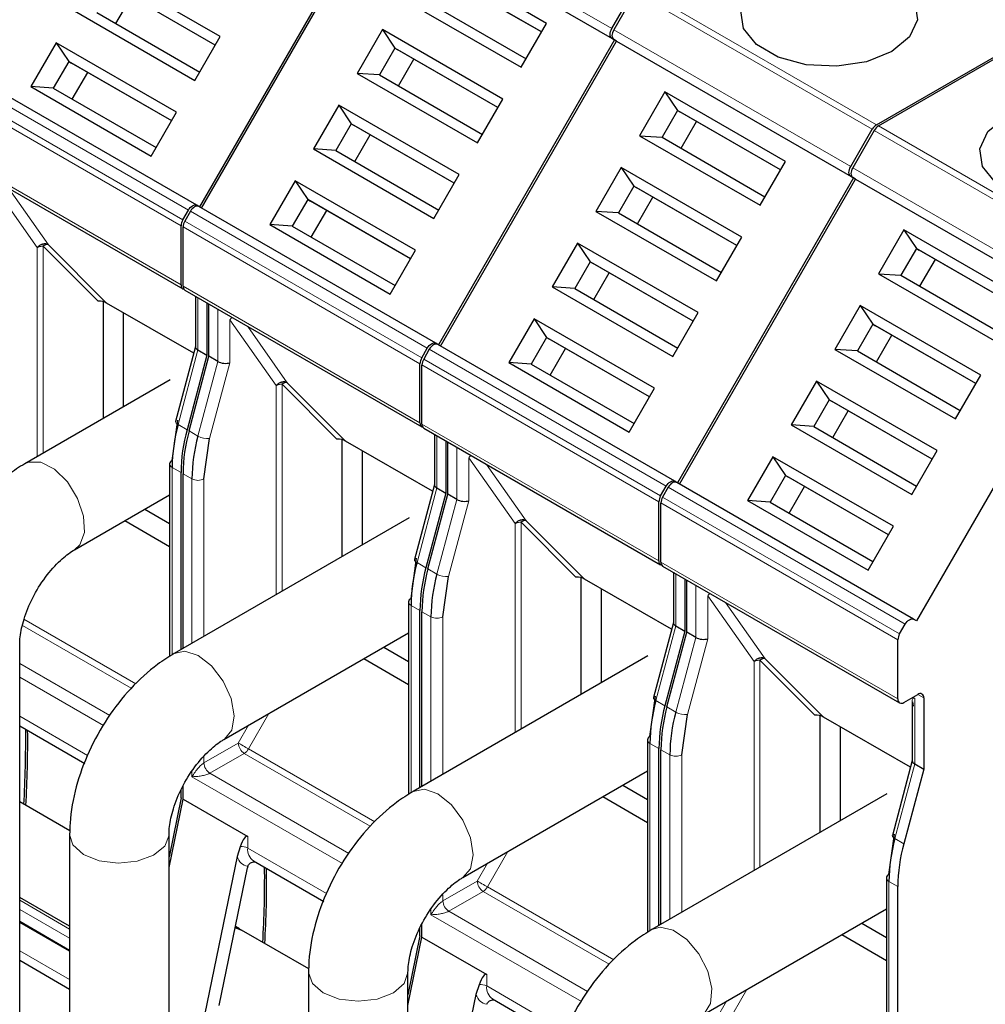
# Model space of a CAD drawing. Header units: millimetres. Extents: x 5 to 418, y 2 to 292.
# Tile 37 of 41: x 346 to 360, y 128 to 142. Entities that reach past the tile are written whole.
import ezdxf

# ---------------------------------------------------------------- set-up
doc = ezdxf.new("R2010")
doc.units = ezdxf.units.MM

msp = doc.modelspace()

# ---------------------------------------------------------------- linework, layer by layer
at = {"color": 7, "linetype": 'Continuous', "lineweight": 18}
for p, q in [((351.0314, 143.9375), (354.3972, 141.9945)), ((351.0314, 143.7989), (354.3972, 141.8559)), ((354.7311, 142.5075), (358.097, 140.5645)), ((354.7911, 142.5708), (358.157, 140.6278)), ((354.4255, 141.9781), (357.7913, 140.0351)), ((354.4255, 141.8396), (357.7913, 139.8965)), ((345.0173, 141.3589), (348.3831, 139.4159)), ((348.3037, 139.2784), (344.9379, 141.2215)), ((348.2789, 139.1948), (344.9131, 141.1378)), ((358.1253, 140.5481), (361.4911, 138.6051)), ((358.1853, 140.6115), (361.5511, 138.6684)), ((344.9131, 140.2965), (348.2789, 138.3535)), ((357.8196, 140.0187), (361.1854, 138.0757)), ((345.5777, 139.8196), (346.2356, 138.8836)), ((357.8196, 139.8802), (361.1854, 137.9371)), ((346.3939, 138.9261), (345.8321, 139.7254)), ((348.4114, 139.3995), (351.7772, 137.4565)), ((351.6979, 137.319), (348.332, 139.2621)), ((351.673, 137.2354), (348.3072, 139.1784)), ((346.2356, 138.8836), (346.2356, 135.9182)), ((347.0998, 138.1245), (346.3204, 138.9039)), ((346.3204, 138.9039), (346.3204, 135.9671)), ((348.3072, 138.3372), (351.673, 136.3941)), ((348.5193, 137.4308), (348.5193, 138.1741)), ((348.8022, 138.0108), (348.8022, 137.2675)), ((348.9719, 137.2502), (348.9719, 137.8602)), ((348.9719, 137.8602), (349.6297, 136.9243)), ((349.788, 136.9667), (349.2262, 137.766)), ((348.2369, 136.3717), (348.5193, 137.4308)), ((351.8055, 137.4402), (355.1713, 135.4971)), ((355.092, 135.3596), (351.7261, 137.3027)), ((348.8022, 137.2675), (348.5197, 136.2085)), ((348.6843, 136.172), (348.9719, 137.2502)), ((355.0671, 135.276), (351.7013, 137.2191)), ((349.6297, 136.9243), (349.6297, 133.9588)), ((350.494, 136.1651), (349.7145, 136.9446)), ((349.7145, 136.9446), (349.7145, 134.0078)), ((348.3642, 136.2983), (348.2369, 136.3717)), ((351.7013, 136.3778), (355.0671, 134.4347)), ((348.5197, 136.2085), (348.3925, 136.2819)), ((351.9134, 135.4714), (351.9134, 136.2147)), ((352.1963, 136.0515), (352.1963, 135.3081)), ((352.366, 135.2908), (352.366, 135.9008)), ((352.366, 135.9008), (353.0238, 134.9649)), ((348.1516, 135.764), (348.2789, 135.6905)), ((348.1516, 135.764), (348.1516, 133.1031)), ((353.1821, 135.0073), (352.6203, 135.8066)), ((348.3072, 135.6741), (348.4345, 135.6007)), ((348.4345, 133.2688), (348.4345, 135.6007)), ((348.6042, 133.3668), (348.6042, 135.6007)), ((351.631, 134.4124), (351.9134, 135.4714)), ((355.1996, 135.4808), (358.5654, 133.5377)), ((358.4861, 133.4003), (355.1203, 135.3433)), ((352.1963, 135.3081), (351.9139, 134.2491)), ((352.0784, 134.2126), (352.366, 135.2908)), ((358.4612, 133.3166), (355.0954, 135.2597)), ((353.0238, 134.9649), (353.0238, 131.9994)), ((353.8881, 134.2057), (353.1086, 134.9852)), ((353.1086, 134.9852), (353.1086, 132.0484)), ((351.7583, 134.3389), (351.631, 134.4124)), ((355.0954, 134.4184), (358.4612, 132.4754)), ((351.9139, 134.2491), (351.7866, 134.3226)), ((355.3075, 133.512), (355.3075, 134.2554)), ((355.5904, 134.0921), (355.5904, 133.3487)), ((355.7601, 133.3314), (355.7601, 133.9415)), ((355.7601, 133.9415), (356.4179, 133.0055)), ((351.5457, 133.8046), (351.673, 133.7311)), ((351.5457, 133.8046), (351.5457, 131.1437)), ((356.5762, 133.0479), (356.0144, 133.8473)), ((351.7013, 133.7148), (351.8286, 133.6413)), ((346.029, 133.5202), (347.5726, 132.6292)), ((346.048, 133.6072), (347.6386, 132.689)), ((351.8286, 131.3094), (351.8286, 133.6413)), ((351.9983, 131.4074), (351.9983, 133.6413)), ((355.0251, 132.453), (355.3075, 133.512)), ((355.5904, 133.3487), (355.308, 132.2897)), ((355.4726, 132.2532), (355.7601, 133.3314)), ((347.2667, 132.2422), (345.9868, 132.9811)), ((356.4179, 133.0055), (356.4179, 130.04)), ((357.2822, 132.2463), (356.5028, 133.0258)), ((356.5028, 133.0258), (356.5028, 130.089)), ((347.1773, 132.0978), (345.9868, 132.7851)), ((358.7441, 132.5406), (358.8289, 132.4917)), ((355.1524, 132.3795), (355.0251, 132.453)), ((358.7016, 131.5526), (358.7016, 132.4848)), ((349.5277, 132.2695), (349.2371, 131.7662)), ((355.308, 132.2897), (355.1807, 132.3632)), ((345.9868, 132.2299), (346.952, 131.6727)), ((349.238, 132.1023), (349.0923, 131.8498)), ((349.0923, 131.8498), (348.6042, 131.5681)), ((354.9398, 131.8452), (355.0671, 131.7717)), ((354.9398, 131.8452), (354.9398, 129.1843)), ((348.689, 131.4211), (349.1771, 131.7029)), ((349.1771, 131.7029), (350.9667, 130.6698)), ((349.2371, 131.7662), (351.0328, 130.7296)), ((355.0954, 131.7554), (355.2227, 131.6819)), ((348.6042, 131.5681), (348.6042, 131.6561)), ((355.2227, 129.35), (355.2227, 131.6819)), ((355.3924, 129.448), (355.3924, 131.6819)), ((358.4192, 130.4936), (358.7016, 131.5526)), ((348.4345, 131.3721), (348.4345, 131.446)), ((350.6608, 130.2828), (348.689, 131.4211)), ((350.5714, 130.1384), (348.4345, 131.3721)), ((349.2264, 130.523), (349.2264, 130.3596)), ((358.5465, 130.4201), (358.4192, 130.4936)), ((349.2264, 130.3596), (350.3461, 129.7133)), ((352.9218, 130.3101), (352.6312, 129.8068)), ((352.6321, 130.1429), (352.4864, 129.8905)), ((352.4864, 129.8905), (351.9983, 129.6087)), ((358.334, 129.8858), (358.4612, 129.8123)), ((358.334, 129.8858), (358.334, 125.6572)), ((352.0831, 129.4617), (352.5712, 129.7435)), ((352.5712, 129.7435), (354.3608, 128.7104)), ((352.6312, 129.8068), (354.4269, 128.7702)), ((345.9868, 129.617), (346.6961, 129.2075)), ((351.9983, 129.6087), (351.9983, 129.6967)), ((346.6961, 129.0772), (345.9868, 129.4867)), ((351.8286, 129.4127), (351.8286, 129.4867)), ((354.0549, 128.3234), (352.0831, 129.4617)), ((345.9868, 129.3194), (346.6961, 128.91)), ((353.9655, 128.1791), (351.8286, 129.4127)), ((346.6961, 128.4919), (345.9868, 128.9014)), ((352.6205, 128.5636), (352.6205, 128.4003)), ((352.6205, 128.4003), (353.7402, 127.7539)), ((356.3159, 128.3508), (356.0254, 127.8474)), ((356.0262, 128.1835), (355.8805, 127.9311))]:
    msp.add_line(p, q, dxfattribs=at)
at = {"color": 7, "linetype": 'Continuous', "lineweight": 25}
for p, q in [((351.0431, 143.7922), (348.5431, 139.462)), ((348.5714, 139.4457), (351.0714, 143.7758)), ((351.0714, 143.7758), (354.4372, 141.8328)), ((353.4698, 142.0678), (351.7587, 143.0556)), ((348.8357, 141.8795), (347.1246, 142.8672)), ((353.3998, 141.9467), (351.9377, 142.7907)), ((353.3998, 141.9467), (351.9777, 142.7676)), ((348.7657, 141.7583), (347.3036, 142.6024)), ((348.7657, 141.7583), (347.3436, 142.5793)), ((354.3972, 141.9945), (354.7029, 142.5238)), ((354.7311, 142.5075), (354.4255, 141.9781)), ((347.3536, 142.0654), (347.5736, 142.4465)), ((351.3988, 142.4323), (353.1099, 141.4445)), ((351.7177, 142.4097), (353.1798, 141.5656)), ((346.7647, 142.2439), (348.4758, 141.2561)), ((347.0836, 142.2213), (348.5457, 141.3773)), ((358.157, 140.6278), (360.922, 142.224)), ((358.1853, 140.6115), (360.9502, 142.2077)), ((353.1099, 141.4445), (353.4698, 142.0678)), ((351.1387, 141.9817), (350.7788, 141.3584)), ((352.8498, 140.994), (351.1387, 141.9817)), ((351.1387, 141.9817), (351.3177, 141.7169)), ((346.5046, 141.7934), (346.1447, 141.17)), ((348.2157, 140.8056), (346.5046, 141.7934)), ((346.5046, 141.7934), (346.6836, 141.5285)), ((348.4758, 141.2561), (348.8357, 141.8795)), ((354.4372, 141.8328), (351.9372, 137.5027)), ((351.9655, 137.4863), (354.4655, 141.8165)), ((354.3972, 141.8559), (354.4255, 141.8396)), ((354.4655, 141.8165), (354.4255, 141.8396)), ((354.4655, 141.8165), (357.8313, 139.8734)), ((351.3177, 141.7169), (351.0977, 141.3358)), ((352.7798, 140.8728), (351.3177, 141.7169)), ((351.3177, 141.7169), (351.3577, 141.6938)), ((352.7798, 140.8728), (351.3577, 141.6938)), ((346.6836, 141.5285), (346.4636, 141.1475)), ((348.1457, 140.6844), (346.6836, 141.5285)), ((346.6836, 141.5285), (346.7236, 141.5054)), ((348.1457, 140.6844), (346.7236, 141.5054)), ((351.3677, 141.1799), (351.5877, 141.561)), ((348.5031, 139.4851), (345.1373, 141.4282)), ((346.7336, 140.9916), (346.9536, 141.3726)), ((350.7788, 141.3584), (352.4899, 140.3706)), ((351.0977, 141.3358), (350.7788, 141.3584)), ((351.0977, 141.3358), (352.5598, 140.4918)), ((346.1447, 141.17), (347.8558, 140.1823)), ((346.4636, 141.1475), (346.1447, 141.17)), ((346.4636, 141.1475), (347.9257, 140.3034)), ((355.1528, 141.0962), (354.7929, 140.4729)), ((356.8639, 140.1085), (355.1528, 141.0962)), ((355.1528, 141.0962), (355.3318, 140.8314)), ((352.4899, 140.3706), (352.8498, 140.994)), ((347.8558, 140.1823), (348.2157, 140.8056)), ((350.5187, 140.9079), (350.1588, 140.2845)), ((352.2298, 139.9201), (350.5187, 140.9079)), ((350.5187, 140.9079), (350.6977, 140.643)), ((355.3318, 140.8314), (355.1118, 140.4503)), ((356.7939, 139.9873), (355.3318, 140.8314)), ((355.3318, 140.8314), (355.3718, 140.8083)), ((356.7939, 139.9873), (355.3718, 140.8083)), ((350.6977, 140.643), (350.4777, 140.2619)), ((352.1598, 139.7989), (350.6977, 140.643)), ((350.6977, 140.643), (350.7377, 140.6199)), ((355.3818, 140.2944), (355.6018, 140.6755)), ((352.1598, 139.7989), (350.7377, 140.6199)), ((357.7913, 140.0351), (358.097, 140.5645)), ((358.1253, 140.5481), (357.8196, 140.0187)), ((350.7477, 140.1061), (350.9677, 140.4871)), ((354.7929, 140.4729), (356.504, 139.4851)), ((354.7929, 140.4729), (355.1118, 140.4503)), ((355.1118, 140.4503), (356.5739, 139.6062)), ((344.9379, 140.2416), (348.3038, 138.2986)), ((350.1588, 140.2845), (351.8699, 139.2968)), ((350.4777, 140.2619), (350.1588, 140.2845)), ((350.4777, 140.2619), (351.9398, 139.4179)), ((356.504, 139.4851), (356.8639, 140.1085)), ((354.5328, 140.0224), (354.1729, 139.399)), ((356.2439, 139.0346), (354.5328, 140.0224)), ((354.5328, 140.0224), (354.7118, 139.7575)), ((349.8987, 139.834), (349.5388, 139.2106)), ((351.6098, 138.8462), (349.8987, 139.834)), ((349.8987, 139.834), (350.0777, 139.5691)), ((351.8699, 139.2968), (352.2298, 139.9201)), ((357.8313, 139.8734), (355.3313, 135.5433)), ((355.3596, 135.527), (357.8596, 139.8571)), ((357.7913, 139.8965), (357.8196, 139.8802)), ((357.8596, 139.8571), (357.8196, 139.8802)), ((357.8596, 139.8571), (361.2254, 137.914)), ((354.7118, 139.7575), (354.4918, 139.3764)), ((356.1739, 138.9134), (354.7118, 139.7575)), ((354.7118, 139.7575), (354.7518, 139.7344)), ((356.1739, 138.9134), (354.7518, 139.7344)), ((350.0777, 139.5691), (349.8577, 139.1881)), ((351.5398, 138.7251), (350.0777, 139.5691)), ((350.0777, 139.5691), (350.1177, 139.546)), ((351.5398, 138.7251), (350.1177, 139.546)), ((354.7618, 139.2206), (354.9818, 139.6016)), ((348.3037, 139.2784), (348.3831, 139.4159)), ((348.4114, 139.3995), (348.332, 139.2621)), ((348.5309, 139.4691), (348.5031, 139.4851)), ((351.8972, 137.5258), (348.5314, 139.4688)), ((350.1277, 139.0322), (350.3477, 139.4132)), ((354.1729, 139.399), (355.884, 138.4112)), ((354.4918, 139.3764), (354.1729, 139.399)), ((354.4918, 139.3764), (355.9539, 138.5324)), ((348.2789, 138.3535), (348.2789, 139.1948)), ((348.3072, 138.3372), (348.3072, 139.1784)), ((349.5388, 139.2106), (351.2499, 138.2229)), ((349.8577, 139.1881), (349.5388, 139.2106)), ((349.8577, 139.1881), (351.3198, 138.344)), ((358.547, 139.1369), (358.1871, 138.5135)), ((360.258, 138.1491), (358.547, 139.1369)), ((358.547, 139.1369), (358.7259, 138.872)), ((355.884, 138.4112), (356.2439, 139.0346)), ((347.2223, 138.0976), (346.3939, 138.9261)), ((351.2499, 138.2229), (351.6098, 138.8462)), ((353.9128, 138.9485), (353.5529, 138.3251)), ((355.6239, 137.9607), (353.9128, 138.9485)), ((353.9128, 138.9485), (354.0918, 138.6836)), ((358.7259, 138.872), (358.5059, 138.4909)), ((360.188, 138.0279), (358.7259, 138.872)), ((358.7259, 138.872), (358.7659, 138.8489)), ((360.188, 138.0279), (358.7659, 138.8489)), ((354.0918, 138.6836), (353.8718, 138.3026)), ((355.5539, 137.8396), (354.0918, 138.6836)), ((354.0918, 138.6836), (354.1318, 138.6605)), ((358.7759, 138.335), (358.9959, 138.7161)), ((355.5539, 137.8395), (354.1318, 138.6605)), ((354.1418, 138.1467), (354.3618, 138.5277)), ((358.1871, 138.5135), (359.8981, 137.5257)), ((358.1871, 138.5135), (358.5059, 138.4909)), ((358.5059, 138.4909), (359.968, 137.6469)), ((348.332, 138.2822), (351.6979, 136.3392)), ((353.5529, 138.3251), (355.264, 137.3374)), ((353.8718, 138.3026), (353.5529, 138.3251)), ((353.8718, 138.3026), (355.3339, 137.4585)), ((348.4842, 138.1944), (348.4842, 137.4747)), ((347.1758, 136.4609), (347.1758, 138.1156)), ((348.459, 137.3837), (347.2223, 138.0976)), ((348.6466, 138.1006), (348.6466, 137.3573)), ((348.6749, 137.341), (348.6749, 138.0843)), ((357.927, 138.063), (357.5671, 137.4396)), ((359.638, 137.0752), (357.927, 138.063)), ((357.927, 138.063), (358.1059, 137.7981)), ((347.4586, 137.9612), (347.4586, 136.6242)), ((353.2928, 137.8746), (352.9329, 137.2513)), ((355.0039, 136.8869), (353.2928, 137.8746)), ((353.2928, 137.8746), (353.4718, 137.6097)), ((355.264, 137.3374), (355.6239, 137.9607)), ((361.2254, 137.914), (358.7254, 133.5839)), ((358.1059, 137.7981), (357.8859, 137.4171)), ((359.568, 136.954), (358.1059, 137.7981)), ((358.1059, 137.7981), (358.1459, 137.775)), ((359.568, 136.954), (358.1459, 137.775)), ((353.4718, 137.6097), (353.2518, 137.2287)), ((354.9339, 136.7657), (353.4718, 137.6097)), ((353.4718, 137.6097), (353.5118, 137.5866)), ((354.9339, 136.7657), (353.5118, 137.5866)), ((358.1559, 137.2612), (358.3759, 137.6422)), ((348.4842, 137.4782), (348.2007, 136.4152)), ((348.5193, 137.4308), (348.6466, 137.3573)), ((351.6979, 137.319), (351.7772, 137.4565)), ((351.8055, 137.4402), (351.7261, 137.3027)), ((351.925, 137.5097), (351.8972, 137.5258)), ((355.2913, 135.5664), (351.9255, 137.5094)), ((353.5218, 137.0728), (353.7418, 137.4539)), ((357.5671, 137.4396), (359.2781, 136.4519)), ((357.8859, 137.4171), (357.5671, 137.4396)), ((348.6466, 137.3573), (348.3642, 136.2983)), ((348.3925, 136.2819), (348.6749, 137.341)), ((348.8022, 137.2675), (348.6749, 137.341)), ((357.8859, 137.4171), (359.348, 136.573)), ((351.673, 136.3941), (351.673, 137.2354)), ((351.7013, 136.3778), (351.7013, 137.2191)), ((352.9329, 137.2513), (354.644, 136.2635)), ((353.2518, 137.2287), (352.9329, 137.2513)), ((353.2518, 137.2287), (354.7139, 136.3846)), ((348.1239, 137.0083), (346.0592, 135.8163)), ((359.2781, 136.4519), (359.638, 137.0752)), ((350.6164, 136.1382), (349.788, 136.9667)), ((354.644, 136.2635), (355.0039, 136.8869)), ((357.307, 136.9891), (356.9471, 136.3658)), ((359.018, 136.0013), (357.307, 136.9891)), ((357.307, 136.9891), (357.4859, 136.7242)), ((357.4859, 136.7242), (357.2659, 136.3432)), ((358.948, 135.8802), (357.4859, 136.7242)), ((357.4859, 136.7242), (357.5259, 136.7011)), ((358.948, 135.8802), (357.5259, 136.7011)), ((357.5359, 136.1873), (357.7559, 136.5683)), ((348.1516, 135.8619), (348.2318, 136.4332)), ((351.7261, 136.3228), (355.092, 134.3798)), ((356.9471, 136.3658), (358.6581, 135.378)), ((357.2659, 136.3432), (356.9471, 136.3658)), ((357.2659, 136.3432), (358.728, 135.4991)), ((348.6042, 135.6007), (348.6843, 136.172)), ((351.8783, 136.235), (351.8783, 135.5153)), ((350.5699, 134.5016), (350.5699, 136.1562)), ((351.8531, 135.4243), (350.6164, 136.1382)), ((352.0407, 136.1413), (352.0407, 135.3979)), ((352.069, 135.3816), (352.069, 136.1249)), ((350.8528, 136.0018), (350.8528, 134.6648)), ((356.687, 135.9152), (356.3271, 135.2919)), ((358.398, 134.9275), (356.687, 135.9152)), ((356.687, 135.9152), (356.8659, 135.6504)), ((358.6581, 135.378), (359.018, 136.0013)), ((348.1165, 135.8129), (348.1165, 133.0799)), ((348.2789, 133.179), (348.2789, 135.6905)), ((348.3072, 133.1953), (348.3072, 135.6741)), ((356.8659, 135.6504), (356.6459, 135.2693)), ((358.328, 134.8063), (356.8659, 135.6504)), ((356.8659, 135.6504), (356.9059, 135.6273)), ((358.328, 134.8063), (356.9059, 135.6273)), ((351.8783, 135.5188), (351.5948, 134.4558)), ((351.9134, 135.4714), (352.0407, 135.3979)), ((355.092, 135.3596), (355.1713, 135.4971)), ((355.1996, 135.4808), (355.1203, 135.3433)), ((355.3191, 135.5503), (355.2913, 135.5664)), ((358.6854, 133.607), (355.3196, 135.55)), ((356.9159, 135.1134), (357.1359, 135.4945)), ((346.7651, 134.5935), (348.1165, 135.3736)), ((352.0407, 135.3979), (351.7583, 134.3389)), ((351.7866, 134.3226), (352.069, 135.3816)), ((352.1963, 135.3081), (352.069, 135.3816)), ((355.0671, 134.4347), (355.0671, 135.276)), ((355.0954, 134.4184), (355.0954, 135.2597)), ((356.3271, 135.2919), (358.0381, 134.3041)), ((356.6459, 135.2693), (356.3271, 135.2919)), ((356.6459, 135.2693), (358.108, 134.4253)), ((347.7656, 135.171), (348.1165, 134.9684)), ((351.518, 135.0489), (348.1805, 133.1222)), ((347.4827, 135.0077), (348.1165, 134.6419)), ((354.0105, 134.1788), (353.1821, 135.0073)), ((358.0381, 134.3041), (358.398, 134.9275)), ((351.5457, 133.9025), (351.6259, 134.4739)), ((355.1203, 134.3635), (358.4861, 132.4204)), ((351.9983, 133.6413), (352.0784, 134.2126)), ((355.2724, 134.2756), (355.2724, 133.5559)), ((353.964, 132.5422), (353.964, 134.1968)), ((355.2472, 133.4649), (354.0105, 134.1788)), ((355.4348, 134.1819), (355.4348, 133.4385)), ((355.4631, 133.4222), (355.4631, 134.1656)), ((354.2469, 134.0424), (354.2469, 132.7055)), ((351.5106, 133.8536), (351.5106, 131.1205)), ((351.673, 131.2196), (351.673, 133.7311)), ((351.7013, 131.2359), (351.7013, 133.7148)), ((355.2724, 133.5594), (354.9889, 132.4964)), ((355.3075, 133.512), (355.4348, 133.4385)), ((358.4861, 133.4003), (358.5654, 133.5377)), ((358.7254, 133.5839), (358.6854, 133.607)), ((348.8864, 131.8993), (351.5106, 133.4142)), ((355.4348, 133.4385), (355.1524, 132.3795)), ((355.1807, 132.3632), (355.4631, 133.4222)), ((355.5904, 133.3487), (355.4631, 133.4222)), ((345.9868, 120.089), (345.9868, 133.2453)), ((358.4612, 132.4754), (358.4612, 133.3166)), ((351.1597, 133.2116), (351.5106, 133.0091)), ((350.8768, 133.0484), (351.5106, 132.6825)), ((354.9121, 133.0895), (351.5746, 131.1628)), ((357.4047, 132.2195), (356.5762, 133.0479)), ((358.5461, 132.4264), (358.7441, 132.5407)), ((354.9398, 131.9432), (355.02, 132.5145)), ((358.6665, 132.4333), (358.6665, 131.5965)), ((358.6674, 132.4331), (358.678, 132.3745)), ((358.8289, 132.4917), (358.8289, 131.4791)), ((355.3924, 131.6819), (355.4726, 132.2532)), ((357.3581, 130.5828), (357.3581, 132.2374)), ((358.6413, 131.5056), (357.4047, 132.2195)), ((345.9868, 132.0946), (346.9113, 131.5608)), ((357.641, 132.083), (357.641, 130.7461)), ((354.9047, 131.8942), (354.9047, 129.1611)), ((355.0671, 129.2602), (355.0671, 131.7717)), ((355.0954, 129.2766), (355.0954, 131.7554)), ((358.6665, 131.6001), (358.383, 130.537)), ((358.7016, 131.5526), (358.8289, 131.4791)), ((352.2805, 129.9399), (354.9047, 131.4548)), ((358.8289, 131.4791), (358.5465, 130.4201)), ((348.2789, 131.07), (348.2789, 131.1833)), ((348.3072, 131.0536), (348.3072, 131.2404)), ((354.5538, 131.2523), (354.9047, 131.0497)), ((346.6979, 130.6025), (345.9868, 131.013)), ((348.2789, 131.07), (348.1081, 130.2352)), ((348.1081, 130.0807), (348.3072, 131.0536)), ((348.3072, 131.0536), (349.2264, 130.523)), ((354.271, 131.089), (354.9047, 130.7231)), ((358.3062, 131.1301), (354.9687, 129.2034)), ((346.6961, 130.5511), (346.6961, 114.2203)), ((348.1081, 114.2203), (348.1081, 130.5511)), ((358.334, 129.9838), (358.4141, 130.5551)), ((349.1178, 130.3786), (349.0739, 130.2413)), ((349.0739, 130.2413), (348.6171, 128.0088)), ((349.3093, 130.1765), (350.3054, 129.6014)), ((348.8218, 128.1257), (349.2215, 130.0792)), ((358.2988, 129.9348), (358.2988, 125.8442)), ((358.4612, 125.1918), (358.4612, 129.8123)), ((346.6961, 129.2481), (345.9868, 129.6576)), ((355.6746, 127.9805), (358.2988, 129.4954)), ((346.6961, 128.8927), (345.9868, 129.3021)), ((349.1097, 129.2102), (349.0506, 129.2443)), ((350.092, 128.6431), (349.138, 129.1939)), ((351.673, 129.1106), (351.673, 129.2239)), ((351.7013, 129.0942), (351.7013, 129.2811)), ((357.9479, 129.2929), (358.2988, 129.0903)), ((351.673, 129.1106), (351.5022, 128.2758)), ((351.5022, 128.1213), (351.7013, 129.0942)), ((351.7013, 129.0942), (352.6205, 128.5636)), ((357.6651, 129.1296), (358.2988, 128.7637)), ((345.9868, 128.7661), (346.6961, 128.3566)), ((350.0902, 128.5918), (350.0902, 110.6982)), ((351.5022, 110.6982), (351.5022, 128.5918)), ((352.512, 128.4192), (352.468, 128.2819)), ((352.468, 128.2819), (352.0112, 126.0495)), ((352.7034, 128.2171), (353.6996, 127.6421))]:
    msp.add_line(p, q, dxfattribs=at)
at = {"color": 7, "linetype": 'Continuous', "lineweight": 25, "flags": 128}
for points in [[(356.5945, 142.6975), (356.9529, 142.8424), (357.3756, 142.9078), (357.8115, 142.8858), (358.2081, 142.779), (358.5176, 142.6004), (358.7025, 142.3714), (358.7406, 142.1198), (358.6274, 141.8758), (358.3764, 141.6688), (358.0179, 141.5239), (357.5952, 141.4586), (357.1593, 141.4806), (356.7627, 141.5873), (356.4533, 141.766), (356.2684, 141.9949), (356.2302, 142.2466), (356.3435, 142.4906), (356.5945, 142.6975)], [(354.3972, 141.8559), (354.3867, 141.8646), (354.3788, 141.8771), (354.374, 141.8926), (354.3724, 141.9108), (354.374, 141.9309), (354.3788, 141.952), (354.3867, 141.9735), (354.3972, 141.9945)], [(354.4255, 141.9781), (354.415, 141.9572), (354.4071, 141.9357), (354.4023, 141.9146), (354.4007, 141.8945), (354.4023, 141.8763), (354.4071, 141.8607), (354.415, 141.8483), (354.4255, 141.8396)], [(359.9886, 140.7381), (360.347, 140.883), (360.7697, 140.9484), (361.2056, 140.9264), (361.6022, 140.8196), (361.9117, 140.641), (362.0966, 140.412), (362.1347, 140.1604), (362.0215, 139.9164), (361.7705, 139.7094), (361.412, 139.5646), (360.9894, 139.4992), (360.5534, 139.5212), (360.1568, 139.6279), (359.8474, 139.8066), (359.6625, 140.0355), (359.6243, 140.2872), (359.7376, 140.5312), (359.9886, 140.7381)], [(357.7913, 139.8965), (357.7808, 139.9053), (357.7729, 139.9177), (357.7681, 139.9333), (357.7665, 139.9514), (357.7681, 139.9715), (357.7729, 139.9927), (357.7808, 140.0141), (357.7913, 140.0351)], [(357.8196, 140.0187), (357.8091, 139.9978), (357.8012, 139.9763), (357.7964, 139.9552), (357.7948, 139.9351), (357.7964, 139.9169), (357.8012, 139.9013), (357.8091, 139.8889), (357.8196, 139.8802)], [(348.3831, 139.4159), (348.396, 139.4355), (348.4106, 139.453), (348.4266, 139.4678), (348.4431, 139.4792), (348.4597, 139.4869), (348.4756, 139.4905), (348.4902, 139.4899), (348.5031, 139.4851)], [(348.5314, 139.4688), (348.5185, 139.4736), (348.5039, 139.4742), (348.4879, 139.4705), (348.4714, 139.4629), (348.4548, 139.4514), (348.4389, 139.4367), (348.4242, 139.4191), (348.4114, 139.3995)], [(351.7772, 137.4565), (351.7901, 137.4761), (351.8047, 137.4936), (351.8207, 137.5084), (351.8372, 137.5198), (351.8538, 137.5275), (351.8697, 137.5311), (351.8844, 137.5305), (351.8972, 137.5258)], [(351.9255, 137.5094), (351.9126, 137.5142), (351.898, 137.5148), (351.8821, 137.5112), (351.8655, 137.5035), (351.8489, 137.4921), (351.833, 137.4773), (351.8184, 137.4598), (351.8055, 137.4402)], [(355.1713, 135.4971), (355.1842, 135.5167), (355.1989, 135.5342), (355.2148, 135.549), (355.2313, 135.5604), (355.2479, 135.5681), (355.2638, 135.5717), (355.2785, 135.5711), (355.2913, 135.5664)], [(355.3196, 135.55), (355.3068, 135.5548), (355.2921, 135.5554), (355.2762, 135.5518), (355.2596, 135.5441), (355.2431, 135.5327), (355.2271, 135.5179), (355.2125, 135.5004), (355.1996, 135.4808)], [(358.5654, 133.5377), (358.5783, 133.5573), (358.593, 133.5749), (358.6089, 133.5896), (358.6254, 133.6011), (358.642, 133.6087), (358.6579, 133.6123), (358.6726, 133.6118), (358.6854, 133.607)], [(349.0466, 129.2243), (349.0826, 129.217), (349.138, 129.1939)], [(349.0487, 129.2348), (349.0544, 129.2333), (349.1236, 129.2015)]]:
    msp.add_lwpolyline(points, dxfattribs=at)
at = {"color": 7, "linetype": 'Continuous', "lineweight": 18, "flags": 128}
for points in [[(348.2369, 136.3717), (348.2219, 136.3815), (348.2105, 136.3914), (348.2032, 136.4011), (348.2003, 136.41), (348.2007, 136.4152)], [(346.0591, 135.8163), (346.1105, 135.8384), (346.2857, 135.8356), (346.4801, 135.7367), (346.6642, 135.557), (346.8099, 135.3236), (346.8951, 135.0721), (346.9067, 134.8409), (346.843, 134.665), (346.7652, 134.5935)], [(351.631, 134.4124), (351.616, 134.4222), (351.6046, 134.4321), (351.5973, 134.4417), (351.5944, 134.4507), (351.5948, 134.4558)], [(348.1806, 133.1223), (348.3318, 133.1545), (348.5219, 133.0937), (348.7138, 132.9442), (348.8782, 132.7287), (348.9901, 132.48), (349.0325, 132.2359), (348.999, 132.0338), (348.8945, 131.9042), (348.8843, 131.8981)], [(355.0251, 132.453), (355.0101, 132.4628), (354.9987, 132.4727), (354.9914, 132.4823), (354.9885, 132.4913), (354.9889, 132.4964)], [(349.2371, 131.7662), (349.2194, 131.7764), (349.2001, 131.7876), (349.1799, 131.7993), (349.1596, 131.811), (349.1399, 131.8223), (349.1217, 131.8328), (349.1056, 131.8421), (349.0923, 131.8498)], [(351.5747, 131.1629), (351.7365, 131.1942), (351.9276, 131.1278)], [(351.9276, 131.1278), (352.1186, 130.9737), (352.2806, 130.7552), (352.3888, 130.5057), (352.4268, 130.2632), (352.3888, 130.0645), (352.283, 129.9414)], [(346.6961, 130.551), (346.7438, 130.4039), (346.8915, 130.2697), (347.1169, 130.1783), (347.3858, 130.1437), (347.6571, 130.1711), (347.8896, 130.2564), (348.0479, 130.3865), (348.1079, 130.5417), (348.1081, 130.5528)], [(358.4192, 130.4936), (358.4042, 130.5034), (358.3928, 130.5133), (358.3855, 130.5229), (358.3826, 130.5319), (358.383, 130.537)], [(352.6312, 129.8068), (352.6135, 129.817), (352.5942, 129.8282), (352.574, 129.8399), (352.5537, 129.8516), (352.534, 129.863), (352.5158, 129.8735), (352.4997, 129.8828), (352.4864, 129.8905)], [(354.9685, 129.2033), (355.0841, 129.2361), (355.2703, 129.1951), (355.4642, 129.0622), (355.6364, 128.8577), (355.7608, 128.6128), (355.8182, 128.3647), (355.8001, 128.1512), (355.7092, 128.0048), (355.6747, 127.9806)], [(350.0902, 128.5916), (350.1439, 128.4358), (350.297, 128.3036)], [(350.297, 128.3036), (350.526, 128.2152), (350.7962, 128.1842), (351.0664, 128.2152), (351.2954, 128.3036), (351.4485, 128.4358), (351.5022, 128.5918), (351.5021, 128.5965)]]:
    msp.add_lwpolyline(points, dxfattribs=at)
at = {"color": 7, "linetype": 'Continuous', "lineweight": 25}
for centre, radius, start, end in [((358.2486, 140.4809), 0.1731, 121.95467, 151.14439), ((358.2769, 140.4646), 0.1731, 121.95467, 151.14439), ((348.4519, 139.1889), 0.1731, 148.85627, 178.0435), ((348.4802, 139.1725), 0.1731, 148.85627, 178.0435), ((346.3835, 138.8277), 0.0989, 83.93526, 129.59812), ((348.3311, 138.3449), 0.0529, 170.68982, 257.44019), ((348.3643, 138.3299), 0.0575, 172.74417, 235.94365), ((351.846, 137.2295), 0.1731, 148.85627, 178.0435), ((351.8743, 137.2132), 0.1731, 148.85627, 178.0435), ((349.7776, 136.8684), 0.0989, 83.93526, 129.59812), ((350.5291, 135.7402), 2.3776, 164.5964, 179.42776), ((351.7252, 136.3856), 0.0529, 170.68982, 257.44019), ((351.7584, 136.3705), 0.0575, 172.74417, 235.94365), ((350.6564, 135.6667), 2.3776, 164.5964, 179.42776), ((350.6847, 135.6504), 2.3776, 164.5964, 179.42776), ((350.8119, 135.5769), 2.3776, 164.5964, 179.42776), ((348.1765, 135.8069), 0.0604, 114.37466, 174.3052), ((355.2402, 135.2701), 0.1731, 148.85627, 178.0435), ((355.2684, 135.2538), 0.1731, 148.85627, 178.0435), ((353.1717, 134.909), 0.0989, 83.93526, 129.59812), ((353.9232, 133.7808), 2.3776, 164.5964, 179.42776), ((355.1193, 134.4262), 0.0529, 170.68982, 257.44019), ((355.1525, 134.4111), 0.0575, 172.74417, 235.94365), ((354.0505, 133.7074), 2.3776, 164.5964, 179.42776), ((354.0788, 133.691), 2.3776, 164.5964, 179.42776), ((354.206, 133.6175), 2.3776, 164.5964, 179.42776), ((351.5706, 133.8476), 0.0604, 114.37466, 174.3052), ((358.6343, 133.3107), 0.1731, 148.85627, 178.0435), ((356.5658, 132.9496), 0.0989, 83.93526, 129.59812), ((358.7772, 132.5), 0.0524, 350.78596, 129.20329), ((357.3173, 131.8214), 2.3776, 164.5964, 179.42776), ((358.513, 132.467), 0.0524, 170.78596, 309.20329), ((357.4446, 131.748), 2.3776, 164.5964, 179.42776), ((357.4729, 131.7316), 2.3776, 164.5964, 179.42776), ((357.6002, 131.6582), 2.3776, 164.5964, 179.42776), ((330.3284, 131.889), 15.7443, 356.68522, 0.56926), ((330.4136, 131.8713), 15.6873, 356.67817, 0.57631), ((354.9647, 131.8882), 0.0604, 114.37466, 174.3052), ((360.7114, 129.8621), 2.3776, 164.5964, 179.42776), ((360.8387, 129.7886), 2.3776, 164.5964, 179.42776), ((349.3906, 130.0443), 0.1727, 161.25922, 168.33402), ((333.7225, 129.9296), 15.7443, 356.68522, 0.56926), ((333.8077, 129.9119), 15.6873, 356.67817, 0.57631), ((358.3589, 129.9288), 0.0604, 114.37466, 174.3052)]:
    msp.add_arc(centre, radius, start, end, dxfattribs=at)
at = {"color": 7, "linetype": 'Continuous', "lineweight": 18}
for centre, radius, start, end in [((349.0887, 137.7658), 0.1502, 122.65434, 141.03376), ((348.6619, 136.4605), 0.2894, 240.57299, 274.44123), ((352.4828, 135.8064), 0.1502, 122.65434, 141.03376), ((348.1765, 135.8189), 0.0604, 185.6948, 245.62534), ((348.5193, 135.7644), 0.1844, 242.60967, 297.39033), ((352.056, 134.5011), 0.2894, 240.57299, 274.44123), ((355.8769, 133.847), 0.1502, 122.65434, 141.03376), ((351.5706, 133.8595), 0.0604, 185.6948, 245.62534), ((351.9134, 133.8051), 0.1844, 242.60967, 297.39033), ((355.4501, 132.5417), 0.2894, 240.57299, 274.44123), ((349.2765, 131.8582), 0.1844, 182.60548, 237.39452), ((354.9647, 131.9002), 0.0604, 185.6948, 245.62534), ((349.0855, 131.8497), 0.1731, 301.95467, 331.14439), ((348.7884, 131.5764), 0.1844, 182.60548, 237.39452), ((355.3075, 131.8457), 0.1844, 242.60967, 297.39033), ((349.1423, 130.1981), 0.1822, 62.50585, 97.71911), ((349.4221, 130.3379), 0.1969, 173.64324, 235.04458), ((352.6706, 129.8988), 0.1844, 182.60548, 237.39452), ((358.3589, 129.9408), 0.0604, 185.6948, 245.62534), ((352.4796, 129.8904), 0.1731, 301.95467, 331.14439), ((352.1825, 129.6171), 0.1844, 182.60548, 237.39452), ((352.5364, 128.2387), 0.1822, 62.50585, 97.71911), ((352.8162, 128.3785), 0.1969, 173.64324, 235.04458)]:
    msp.add_arc(centre, radius, start, end, dxfattribs=at)
at = {"color": 7, "linetype": 'Continuous', "lineweight": 25}
for centre, major_axis, ratio, start_param, end_param in [((347.0998, 138.0552), (0.1549, 0), 0.4471651, 0.659058, 1.5707963), ((348.6042, 137.4625), (0.1198, -0.0157), 0.4692197, 3.203004, 3.9884022), ((348.887, 137.2992), (0.1198, -0.0157), 0.4692197, 3.9884022, 5.5591986), ((350.494, 136.0958), (0.1549, 0), 0.4471651, 0.659058, 1.5707963), ((351.9983, 135.5031), (0.1198, -0.0157), 0.4692197, 3.203004, 3.9884022), ((352.2811, 135.3398), (0.1198, -0.0157), 0.4692197, 3.9884022, 5.5591986), ((353.8881, 134.1364), (0.1549, 0), 0.4471651, 0.659058, 1.5707963), ((355.3924, 133.5437), (0.1198, -0.0157), 0.4692197, 3.203004, 3.9884022), ((355.6752, 133.3804), (0.1198, -0.0157), 0.4692197, 3.9884022, 5.5591986), ((357.2822, 132.177), (0.1549, 0), 0.4471651, 0.659058, 1.5707963), ((358.7865, 131.5843), (0.1198, -0.0157), 0.4692197, 3.203004, 3.9884022), ((349.1416, 130.1083), (0.0781, 0.4172), 0.2183761, 6.2064576, 7.1907915), ((352.5357, 128.1489), (0.0781, 0.4172), 0.2183761, 6.2064576, 7.1907915)]:
    msp.add_ellipse(centre, major_axis=major_axis, ratio=ratio, start_param=start_param, end_param=end_param, dxfattribs=at)
for points, knots in [([(346.3939, 138.9261), (346.383, 138.9302), (346.3659, 138.9367), (346.3361, 138.9367), (346.3178, 138.9335), (346.2945, 138.9269), (346.2658, 138.9144), (346.2458, 138.894), (346.2356, 138.8836)], [0, 0, 0, 0, 0.2354726, 0.3701331, 0.5159719, 0.5431764, 0.7665821, 1, 1, 1, 1]), ([(349.788, 136.9667), (349.7771, 136.9708), (349.76, 136.9773), (349.7302, 136.9773), (349.7119, 136.9741), (349.6886, 136.9675), (349.6599, 136.955), (349.6399, 136.9346), (349.6297, 136.9243)], [0, 0, 0, 0, 0.2354726, 0.3701331, 0.5159719, 0.5431764, 0.7665821, 1, 1, 1, 1]), ([(346.0592, 135.8163), (345.9802, 135.7667), (345.7624, 135.63), (345.4353, 135.3281), (345.1032, 134.9058), (344.8375, 134.4284), (344.6531, 133.9204), (344.581, 133.5214), (344.576, 133.2996), (344.5748, 133.2453)], [0, 0, 0, 0, 0.0959555, 0.2645706, 0.432855, 0.6010867, 0.7708124, 0.9438427, 1, 1, 1, 1]), ([(353.1821, 135.0073), (353.1712, 135.0115), (353.1541, 135.018), (353.1243, 135.0179), (353.1061, 135.0148), (353.0827, 135.0081), (353.054, 134.9956), (353.034, 134.9753), (353.0238, 134.9649)], [0, 0, 0, 0, 0.2354726, 0.3701331, 0.5159719, 0.5431764, 0.7665821, 1, 1, 1, 1]), ([(345.9868, 133.2453), (345.9881, 133.2819), (345.9918, 133.385), (346.0415, 133.6163), (346.1632, 133.9164), (346.347, 134.2131), (346.5565, 134.4468), (346.6989, 134.5545), (346.7585, 134.5896), (346.7651, 134.5935)], [0, 0, 0, 0, 0.0919637, 0.25863011, 0.44079865, 0.62833882, 0.81576584, 0.97973924, 1, 1, 1, 1]), ([(348.1805, 133.1222), (348.1015, 133.0726), (347.8837, 132.9358), (347.5566, 132.6339), (347.2245, 132.2116), (346.9588, 131.7342), (346.7745, 131.2263), (346.7023, 130.8273), (346.6973, 130.6055), (346.6961, 130.5511)], [0, 0, 0, 0, 0.0959555, 0.2645706, 0.432855, 0.6010867, 0.7708124, 0.9438427, 1, 1, 1, 1]), ([(356.5762, 133.0479), (356.5653, 133.0521), (356.5482, 133.0586), (356.5184, 133.0585), (356.5002, 133.0554), (356.4768, 133.0488), (356.4481, 133.0362), (356.4281, 133.0159), (356.4179, 133.0055)], [0, 0, 0, 0, 0.2354726, 0.3701331, 0.5159719, 0.5431764, 0.7665821, 1, 1, 1, 1]), ([(348.1081, 130.5511), (348.1094, 130.5878), (348.1131, 130.6909), (348.1628, 130.9222), (348.2846, 131.2223), (348.4683, 131.519), (348.6779, 131.7527), (348.8203, 131.8603), (348.8799, 131.8954), (348.8864, 131.8993)], [0, 0, 0, 0, 0.0919637, 0.2586301, 0.4407986, 0.6283388, 0.8157658, 0.9797392, 1, 1, 1, 1]), ([(351.5746, 131.1628), (351.4956, 131.1132), (351.2778, 130.9764), (350.9507, 130.6745), (350.6186, 130.2523), (350.3529, 129.7748), (350.1686, 129.2669), (350.0964, 128.8679), (350.0914, 128.6461), (350.0902, 128.5918)], [0, 0, 0, 0, 0.0959555, 0.2645706, 0.432855, 0.6010867, 0.7708124, 0.9438427, 1, 1, 1, 1]), ([(349.2271, 130.0997), (349.2303, 130.1071), (349.2371, 130.1222), (349.256, 130.1409), (349.2806, 130.1554), (349.3055, 130.1643), (349.3222, 130.1652), (349.3283, 130.1655)], [0, 0, 0, 0, 0.1920517, 0.3944341, 0.6146136, 0.8584272, 1, 1, 1, 1]), ([(351.5022, 128.5918), (351.5035, 128.6284), (351.5072, 128.7315), (351.5569, 128.9628), (351.6787, 129.2629), (351.8624, 129.5596), (352.072, 129.7933), (352.2144, 129.901), (352.274, 129.9361), (352.2805, 129.9399)], [0, 0, 0, 0, 0.0919637, 0.2586301, 0.4407986, 0.6283388, 0.8157658, 0.9797392, 1, 1, 1, 1]), ([(354.9687, 129.2034), (354.8897, 129.1538), (354.672, 129.0171), (354.3448, 128.7152), (354.0127, 128.2929), (353.747, 127.8155), (353.5627, 127.3075), (353.4905, 126.9085), (353.4855, 126.6867), (353.4843, 126.6324)], [0, 0, 0, 0, 0.0959555, 0.2645706, 0.432855, 0.6010867, 0.7708124, 0.9438427, 1, 1, 1, 1]), ([(352.6212, 128.1403), (352.6245, 128.1477), (352.6312, 128.1628), (352.6501, 128.1816), (352.6747, 128.196), (352.6996, 128.2049), (352.7163, 128.2058), (352.7224, 128.2062)], [0, 0, 0, 0, 0.1920517, 0.3944341, 0.6146136, 0.8584272, 1, 1, 1, 1])]:
    msp.add_open_spline(points, degree=3, knots=knots, dxfattribs=at)
at = {"color": 7, "linetype": 'Continuous', "lineweight": 18}
for points in [[(346.2356, 138.8836), (346.2414, 138.8867), (346.2532, 138.8927), (346.2742, 138.899), (346.2968, 138.9032), (346.3126, 138.9037), (346.3204, 138.9039)], [(349.6297, 136.9243), (349.6355, 136.9273), (349.6473, 136.9333), (349.6683, 136.9396), (349.691, 136.9438), (349.7067, 136.9443), (349.7145, 136.9446)], [(353.0238, 134.9649), (353.0297, 134.9679), (353.0414, 134.974), (353.0625, 134.9803), (353.0851, 134.9844), (353.1008, 134.9849), (353.1086, 134.9852)], [(356.4179, 133.0055), (356.4238, 133.0085), (356.4355, 133.0146), (356.4566, 133.0209), (356.4792, 133.025), (356.4949, 133.0255), (356.5028, 133.0258)], [(349.2271, 130.0997), (349.1928, 130.1105), (349.1242, 130.1319), (349.0907, 130.2048), (349.0739, 130.2413)], [(352.6212, 128.1403), (352.5869, 128.1511), (352.5183, 128.1726), (352.4848, 128.2454), (352.468, 128.2819)]]:
    msp.add_open_spline(points, degree=3, dxfattribs=at)
for points, knots in [([(358.7016, 132.4848), (358.6989, 132.4861), (358.6931, 132.489), (358.6827, 132.4892), (358.6693, 132.476), (358.6631, 132.4558), (358.6671, 132.4347), (358.6674, 132.4331)], [0, 0, 0, 0, 0.0744321, 0.1573188, 0.3695529, 0.9533082, 1, 1, 1, 1]), ([(348.4345, 131.3721), (348.4478, 131.3934), (348.4673, 131.4244), (348.4993, 131.4676), (348.523, 131.4948), (348.5448, 131.5186), (348.5666, 131.5395), (348.5868, 131.5569), (348.5987, 131.5645), (348.6042, 131.5681)], [0, 0, 0, 0, 0.3577147, 0.5187944, 0.6378387, 0.7537823, 0.8500953, 0.930212, 1, 1, 1, 1]), ([(348.689, 131.4211), (348.6863, 131.4196), (348.6807, 131.4166), (348.666, 131.4104), (348.6331, 131.3989), (348.5795, 131.3855), (348.5281, 131.377), (348.4778, 131.3732), (348.4512, 131.3725), (348.4345, 131.3721)], [0, 0, 0, 0, 0.0343625, 0.0712742, 0.1566669, 0.3612509, 0.6159338, 0.7573777, 1, 1, 1, 1]), ([(351.8286, 129.4127), (351.842, 129.434), (351.8614, 129.465), (351.8934, 129.5082), (351.9171, 129.5354), (351.9389, 129.5592), (351.9607, 129.5801), (351.9809, 129.5975), (351.9928, 129.6051), (351.9983, 129.6087)], [0, 0, 0, 0, 0.3577147, 0.5187944, 0.6378387, 0.7537823, 0.8500953, 0.930212, 1, 1, 1, 1]), ([(352.0831, 129.4617), (352.0804, 129.4602), (352.0748, 129.4572), (352.0601, 129.451), (352.0272, 129.4395), (351.9736, 129.4261), (351.9222, 129.4176), (351.8719, 129.4138), (351.8453, 129.4131), (351.8286, 129.4127)], [0, 0, 0, 0, 0.0343625, 0.0712742, 0.1566669, 0.3612509, 0.6159338, 0.7573777, 1, 1, 1, 1])]:
    msp.add_open_spline(points, degree=3, knots=knots, dxfattribs=at)

doc.saveas('drawing.dxf')
